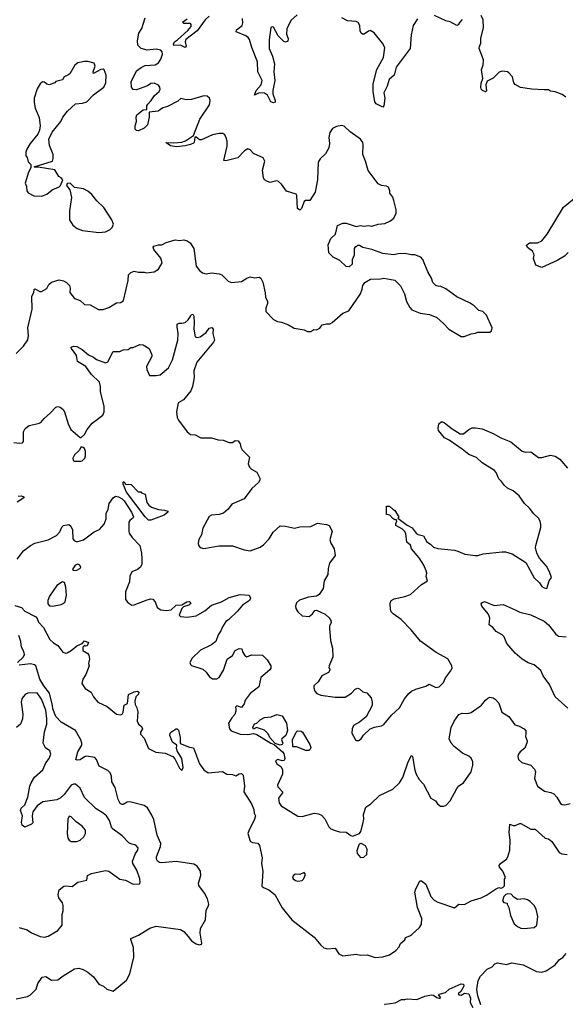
# Model space of a CAD drawing. Extents: x 2220333 to 2384341, y 721037 to 894043.
# Tile 151 of 256: x 2267858 to 2272798, y 818089 to 827006. Entities that reach past the tile are written whole.
import ezdxf

# ---------------------------------------------------------------- set-up
doc = ezdxf.new("R2010")
doc.units = 0

msp = doc.modelspace()

# ---------------------------------------------------------------- linework, layer by layer
at = {"layer": '0CON10XD'}
for points in [[(2270369.7, 827050.3), (2270311.7, 826998.3), (2270278.1, 826925), (2270272.5, 826875), (2270288, 826835), (2270285, 826813.3), (2270265, 826803.3), (2270248.3, 826808.3), (2270199.7, 826859.7), (2270155, 826937.5), (2270145, 826942.5), (2270133.3, 826935), (2270115.8, 826825), (2270115.7, 826744.3), (2270145.5, 826675), (2270165.4, 826605.4), (2270158.9, 826535), (2270168.7, 826455), (2270150, 826365), (2270149.3, 826335), (2270170.6, 826275), (2270169.7, 826260.3), (2270155, 826254.5), (2270132.6, 826262.6), (2270102.7, 826322.7), (2270075, 826341.5), (2270025.4, 826344.6), (2269985, 826322.5), (2270000, 826365), (2270045, 826417.5), (2270053.7, 826455), (2270014.1, 826535), (2270009.7, 826625), (2269959.2, 826755), (2269938.3, 826828.3), (2269925.6, 826845.6), (2269905, 826858.9), (2269818, 826895), (2269820.8, 826915), (2269871.1, 826955), (2269877.3, 826977.3), (2269875.6, 827015.6)], [(2271865, 827007.5), (2271842.5, 826985), (2271829.3, 826960.7), (2271815, 826953.3), (2271755.9, 826985.9), (2271716.1, 826996.1), (2271615, 827043.8)], [(2270658.3, 825938.3), (2270664.2, 825885), (2270658, 825845), (2270627.3, 825792.7), (2270578.8, 825745), (2270560, 825715), (2270555.7, 825555), (2270533.8, 825445), (2270485, 825370), (2270445, 825370), (2270435, 825360), (2270410, 825295), (2270395, 825282.5), (2270372.5, 825295), (2270367.5, 825415), (2270360, 825425), (2270274.2, 825454.2), (2270227.3, 825517.3), (2270200.7, 825540.7), (2270185, 825546.7), (2270127, 825533), (2270100.5, 825540.5), (2270075, 825557.5), (2270066, 825575), (2270056, 825645), (2270078.8, 825725), (2270062.5, 825755), (2269975, 825793.3), (2269945, 825827.5), (2269925, 825837.5), (2269895, 825820), (2269832.5, 825755), (2269725, 825727.5), (2269705, 825730), (2269737.7, 825862.3), (2269736.7, 825903.3), (2269731.7, 825931.7), (2269715, 825962.5), (2269696.1, 825976.1), (2269665, 825976), (2269605, 825962.5), (2269505, 825918), (2269485, 825918.8), (2269455, 825943.8), (2269445, 825943.3), (2269437.5, 825895), (2269431.3, 825888.7), (2269403.3, 825875), (2269357.5, 825865), (2269277.5, 825855), (2269224, 825865), (2269182.5, 825895), (2269255, 825891.1), (2269325, 825898.2), (2269359.4, 825910.6), (2269431.7, 825958.3), (2269490, 826105), (2269578, 826235), (2269583.3, 826275), (2269576.1, 826296.1), (2269555, 826312.5), (2269525, 826317.5), (2269415, 826282.5), (2269365, 826280), (2269318.3, 826291.7), (2269291.2, 826268.8), (2269195, 826220), (2269155, 826207.1), (2269112.1, 826177.9), (2269030.5, 826169.5), (2269029.6, 826125), (2269016.4, 826055), (2268985, 826023.3), (2268935, 826001.2), (2268915, 826002.5), (2268902.5, 826015), (2268903.3, 826045), (2268914.3, 826085.7), (2268911.6, 826125), (2268918.2, 826145), (2268975, 826188.5), (2269008.3, 826191.7), (2269009.1, 826225), (2269017.5, 826242.5), (2269049.1, 826275), (2269078.9, 826321.1), (2269121.4, 826355), (2269130.8, 826375), (2269128, 826395), (2269115, 826413.3), (2269075, 826432.9), (2269045, 826428.6), (2269015, 826407.9), (2268915, 826370.9), (2268885, 826374.3), (2268871.9, 826395), (2268867.5, 826445), (2268916.7, 826543.3), (2268957.1, 826572.9), (2268995, 826591.3), (2269085, 826598.1), (2269115, 826617.1), (2269135, 826648.8), (2269151.9, 826695), (2269148.6, 826715), (2269135, 826730), (2269095, 826738.6), (2269011.2, 826728.8), (2268957.5, 826745), (2268928.8, 826775), (2268924.1, 826814.1), (2268937.1, 826885), (2268962.6, 826927.4), (2268995, 827023.8)], [(2269575, 827037.4), (2269535.9, 827005), (2269464.1, 826905), (2269363.4, 826826.6), (2269356.9, 826805), (2269364.5, 826765.5), (2269355, 826754.4), (2269315, 826775.8), (2269255, 826771.1), (2269250.3, 826785), (2269258.7, 826805), (2269286.7, 826823.3), (2269381, 826909), (2269410.3, 826945), (2269411.5, 826961.5), (2269405, 826970.5), (2269345, 826971.5), (2269332, 826985), (2269375.7, 827014.3)], [(2271458.8, 827015), (2271420, 826955), (2271401.7, 826868.3), (2271394.3, 826745), (2271266, 826575), (2271248, 826505), (2271202, 826465), (2271184, 826405), (2271154.3, 826345), (2271164.2, 826295), (2271156, 826225), (2271145.8, 826214.2), (2271085.5, 826245.5), (2271072.9, 826262.9), (2271057.8, 826355), (2271057.1, 826425), (2271090.6, 826555), (2271152.1, 826665), (2271163.8, 826755), (2271143.5, 826795), (2271066.4, 826886.4), (2271032.3, 826907.7), (2271015, 826903.3), (2270977.5, 826875), (2270962.5, 826875), (2270948.8, 826885), (2270940, 826905), (2270938.8, 826955), (2270922.3, 826982.3), (2270905, 826991.2), (2270825, 826996.2), (2270775, 827024)], [(2272801.2, 826305), (2272768.3, 826328.3), (2272705, 826352.5), (2272665, 826358.8), (2272645, 826370), (2272605, 826371.2), (2272495, 826375.8), (2272393.1, 826393.1), (2272345, 826420), (2272333.3, 826435), (2272318.3, 826488.3), (2272286.4, 826526.4), (2272275, 826533.3), (2272225, 826540), (2272199.5, 826530.5), (2272145, 826475.8), (2272090.5, 826449.5), (2272078.8, 826415), (2272085, 826362.5), (2272075, 826353.8), (2272046.7, 826365), (2272035, 826377.5), (2272031.9, 826395), (2272035, 826430), (2272050, 826475), (2272040, 826555), (2272053.8, 826595), (2272056.4, 826643.6), (2272018.8, 826745), (2272020, 826765), (2272033.3, 826795), (2272032, 826835), (2272056.4, 826936.4), (2272053.8, 827005), (2272035, 827043.3)], [(2268055, 825406.7), (2268075, 825413.8), (2268102.5, 825425), (2268152.5, 825465), (2268216.4, 825493.6), (2268227.5, 825505), (2268248.8, 825555), (2268235, 825573.3), (2268213.3, 825585), (2268175, 825645.6), (2268025, 825670), (2267995, 825670), (2267990, 825675), (2268156, 825725), (2268161.7, 825748.3), (2268160, 825785), (2268127.1, 825867.1), (2268122.5, 825925), (2268151.9, 825988.1), (2268229.4, 826085), (2268248.9, 826125), (2268291.9, 826178.1), (2268365, 826243.8), (2268428.3, 826251.7), (2268466.1, 826263.9), (2268527.5, 826325), (2268621.2, 826395), (2268638.8, 826435), (2268642.5, 826505), (2268622.7, 826552.7), (2268615, 826558), (2268593.8, 826556.2), (2268525, 826517.5), (2268522.9, 826535), (2268542.9, 826585), (2268532.3, 826612.3), (2268475, 826626.7), (2268445, 826626.7), (2268385.9, 826614.1), (2268356.7, 826595), (2268313, 826517), (2268295, 826502.5), (2268260.7, 826489.3), (2268247, 826463), (2268185, 826447.5), (2268177, 826433), (2268125, 826417.5), (2268105, 826422.5), (2268081.7, 826441.7), (2268065, 826442.5), (2268043.3, 826425), (2268015, 826380), (2267988.8, 826295), (2267988.8, 826255), (2267998.8, 826205), (2268035, 826120), (2268043.8, 826045), (2268036.2, 826005), (2268021.2, 825968.8), (2267954.2, 825885.8), (2267923.3, 825835), (2267913.9, 825806.1), (2267913, 825773), (2267927, 825757), (2267935, 825720), (2267960, 825695), (2267960, 825665), (2267936.7, 825625), (2267906.7, 825525), (2267920, 825495), (2267923.8, 825455), (2267935, 825438.8), (2267985, 825412.5), (2268055, 825406.7)], [(2267825, 823983.3), (2267891.4, 824048.6), (2267932.2, 824107.8), (2267936.9, 824145), (2267931.4, 824215), (2267970, 824385), (2267968, 824502), (2267986.7, 824535), (2267988.3, 824561.7), (2267995, 824570), (2268040, 824545), (2268056.4, 824543.6), (2268105, 824572.5), (2268121.7, 824608.3), (2268145, 824630), (2268215, 824650), (2268255, 824642.5), (2268282.5, 824625), (2268308.3, 824598.3), (2268316.2, 824575), (2268313.3, 824535), (2268355, 824482.5), (2268405, 824462.5), (2268445, 824427.5), (2268495, 824422.5), (2268573, 824383), (2268615, 824382.5), (2268665, 824400), (2268735, 824443.3), (2268775, 824446.2), (2268797.3, 824462.7), (2268840, 824645), (2268844.3, 824695), (2268865, 824716.2), (2268895, 824728.8), (2268935, 824718.8), (2268985, 824720), (2269006.1, 824713.9), (2269075, 824723.8), (2269115, 824746.2), (2269149.2, 824805), (2269135, 824846.2), (2269072.5, 824925), (2269066, 824945), (2269073.3, 824955), (2269115, 824968), (2269145, 824968.8), (2269185, 824988.8), (2269265, 825013.3), (2269305, 825006.2), (2269345, 825012.5), (2269375, 825004.3), (2269401.4, 824985), (2269435.7, 824935), (2269455.8, 824775), (2269485, 824736), (2269512.8, 824712.8), (2269545, 824705.6), (2269595, 824714.4), (2269665, 824705.7), (2269687.5, 824695), (2269745, 824638.6), (2269775, 824626.9), (2269865.6, 824634.4), (2269913.6, 824666.4), (2269945, 824678.6), (2269985, 824670), (2270025, 824674), (2270040, 824665), (2270059.7, 824629.7), (2270082.1, 824532.1), (2270083.1, 824493.1), (2270101.2, 824455), (2270101.2, 824435), (2270086.4, 824393.6), (2270087.5, 824365), (2270155, 824290), (2270193, 824273), (2270227, 824267), (2270291.7, 824241.7), (2270343, 824213), (2270435, 824197.5), (2270465, 824182.5), (2270495, 824182.5), (2270520.7, 824199.3), (2270545, 824197.5), (2270575, 824212.5), (2270596.4, 824243.6), (2270635, 824253.3), (2270665, 824253.3), (2270686.1, 824263.9), (2270785, 824347.5), (2270839.3, 824370.7), (2270942.5, 824525), (2270960, 824565), (2270965, 824600), (2270983.6, 824626.4), (2271033.6, 824656.4), (2271125, 824660), (2271155, 824666.7), (2271255, 824646.7), (2271305, 824597.5), (2271343.3, 824525), (2271360, 824455), (2271389.3, 824399.3), (2271408.8, 824378.8), (2271485, 824347.5), (2271567, 824337), (2271635, 824310), (2271696.4, 824256.4), (2271743.6, 824203.6), (2271855, 824137.5), (2271881.7, 824138.3), (2271945, 824162.5), (2271985, 824167.5), (2272005, 824176.7), (2272115, 824176.7), (2272130.7, 824189.3), (2272136.7, 824215), (2272085, 824330), (2272050, 824365), (2272015, 824373.3), (2271972.5, 824415), (2271935, 824440), (2271816.4, 824496.4), (2271715, 824570), (2271665, 824592.5), (2271655, 824590), (2271625, 824600), (2271600, 824625), (2271587.5, 824665), (2271554.1, 824724.1), (2271506.7, 824835), (2271490, 824855), (2271436.1, 824876.1), (2271406.4, 824876.4), (2271345, 824890), (2271283.9, 824886.1), (2271245, 824876.2), (2271145, 824888), (2271045, 824923.8), (2270963.6, 824943.6), (2270935, 824960), (2270915, 824960), (2270905, 824950), (2270895, 824950), (2270887.5, 824935), (2270886.2, 824875), (2270868.3, 824831.7), (2270867, 824793), (2270841.7, 824768.3), (2270815, 824772.5), (2270757.5, 824825), (2270697.1, 824857.1), (2270655.6, 824895.6), (2270651.2, 824968.8), (2270675.9, 825024.1), (2270718.8, 825065), (2270736.7, 825143.3), (2270785, 825162.5), (2270815, 825162.5), (2270905, 825132.5), (2270945, 825142.5), (2270975, 825137.5), (2271015, 825143.3), (2271045, 825137.5), (2271105, 825153.3), (2271165, 825160), (2271208.3, 825181.7), (2271245, 825210), (2271266.4, 825253.6), (2271266.4, 825283.6), (2271245, 825370), (2271235, 825400), (2271210, 825435), (2271210, 825455), (2271198.3, 825488.3), (2271179.3, 825499.3), (2271134.2, 825504.2), (2271105, 825521.2), (2271011.7, 825641.7), (2270990, 825725), (2270963.8, 825785), (2270968, 825875), (2270964, 825895), (2270944.2, 825925), (2270849.7, 825989.7), (2270795, 826043.3), (2270775, 826047.5), (2270725, 826040), (2270690.5, 826019.5), (2270666.2, 825985), (2270658.3, 825938.3)], [(2268575, 825079.2), (2268635, 825084), (2268676.7, 825105), (2268696.2, 825125), (2268706.2, 825155), (2268691.2, 825195), (2268618.8, 825305), (2268556.2, 825365), (2268512.7, 825422.7), (2268475, 825452), (2268435, 825474), (2268355, 825488), (2268315, 825526), (2268287, 825523), (2268282.5, 825505), (2268312.5, 825465), (2268326.2, 825395), (2268310, 825275), (2268310, 825195), (2268340, 825145), (2268377.5, 825115), (2268427.3, 825097.3), (2268575, 825079.2)], [(2272825, 824897.5), (2272791.2, 824865), (2272725, 824824), (2272585, 824762.5), (2272532, 824782), (2272508.8, 824845), (2272516.7, 824875), (2272513.3, 824885), (2272499.3, 824909.3), (2272455, 824942.5), (2272447.5, 824965), (2272475, 824986.7), (2272545, 824986.7), (2272585, 825003.3), (2272635, 825062.5), (2272780.9, 825309.1), (2272912, 825415)], [(2267805, 823176), (2267859.5, 823170.5), (2267885, 823173.8), (2267893.3, 823185), (2267893.8, 823275), (2267908.8, 823305), (2267945, 823330.8), (2268025, 823348), (2268050.5, 823359.5), (2268078.8, 823395), (2268138, 823445), (2268185, 823498), (2268205, 823502), (2268225, 823498), (2268252.5, 823475), (2268264.3, 823455), (2268295.8, 823345), (2268320, 823295), (2268405, 823222.5), (2268415, 823222.5), (2268445, 823250), (2268468.8, 823295), (2268515, 823351.2), (2268610, 823425), (2268623.6, 823456.4), (2268622, 823505), (2268589.1, 823635), (2268588.9, 823685), (2268580.6, 823725), (2268506.8, 823796.8), (2268458.1, 823865), (2268381.4, 823911.4), (2268372, 823965), (2268344.2, 824004.2), (2268327.5, 824025), (2268325, 824040), (2268345, 824050), (2268375, 824048.1), (2268425, 824018.6), (2268480.6, 823970.6), (2268525, 823950), (2268555, 823928.1), (2268635, 823898), (2268655, 823907.5), (2268705, 824000), (2268765, 824002.5), (2268795, 824016.7), (2268841.7, 824018.3), (2268865, 824037.5), (2268885, 824037.5), (2268945, 824063.3), (2268975, 824062.5), (2269029.5, 824029.5), (2269055, 823970), (2269053.8, 823955), (2269006, 823865), (2269009.5, 823839.5), (2269032.5, 823785), (2269094.3, 823784.3), (2269128.9, 823791.1), (2269206.4, 823853.6), (2269242.2, 823925), (2269288.9, 824105), (2269293.1, 824165), (2269282.5, 824225), (2269285, 824250), (2269300.7, 824259.3), (2269325, 824256.7), (2269357.5, 824265), (2269385, 824286.7), (2269406.2, 824325), (2269415, 824336.7), (2269425, 824338.8), (2269435, 824320), (2269438.9, 824265), (2269433.6, 824205), (2269447.5, 824135), (2269465, 824126.7), (2269492.5, 824135), (2269545, 824173.8), (2269575, 824212), (2269598.3, 824218.3), (2269611.2, 824205), (2269607.5, 824165), (2269621.2, 824105), (2269614.2, 824085), (2269461.4, 823905), (2269436, 823825), (2269437.5, 823765), (2269424, 823685), (2269406.2, 823645), (2269341.2, 823565), (2269294, 823535), (2269277.5, 823455), (2269284, 823405), (2269295, 823380), (2269373.9, 823273.9), (2269405, 823250), (2269447, 823247), (2269498.3, 823218.3), (2269595, 823220), (2269655, 823202.5), (2269699.3, 823199.3), (2269755, 823176.7), (2269785, 823177.5), (2269810, 823195), (2269835, 823192.5), (2269853.9, 823163.9), (2269858.8, 823135), (2269871.7, 823111.7), (2269937.5, 823045), (2269927.5, 822985), (2269940, 822955), (2269957.5, 822935), (2270005, 822907.5), (2270033.3, 822855), (2270033.3, 822835), (2270021.2, 822815), (2269960.4, 822759.6), (2269891.7, 822668.3), (2269780.2, 822619.8), (2269746, 822575), (2269702.4, 822537.6), (2269665, 822525.6), (2269595, 822520), (2269574.3, 822505.7), (2269515, 822400), (2269505, 822340), (2269480.7, 822299.3), (2269473.3, 822265), (2269476.7, 822245), (2269492.5, 822225), (2269525, 822216), (2269665, 822241.2), (2269785, 822241.2), (2269890, 822205), (2269943.6, 822196.4), (2270035, 822228.8), (2270065, 822250), (2270118, 822305), (2270153.8, 822365), (2270215, 822423.3), (2270265, 822420), (2270345, 822401.2), (2270395, 822413.3), (2270495, 822416.7), (2270555, 822446), (2270635.8, 822435.8), (2270660, 822425), (2270686.7, 822375), (2270666.7, 822295), (2270676.1, 822266.1), (2270705.7, 822215.7), (2270713.8, 822155), (2270664.2, 822085.8), (2270651.2, 822035), (2270649.3, 821980.7), (2270616.1, 821923.9), (2270605.9, 821854.1), (2270570.7, 821799.3), (2270545, 821786.7), (2270474.3, 821775.7), (2270391.5, 821748.5), (2270363.3, 821725), (2270353.8, 821695), (2270357.5, 821675), (2270375, 821642.5), (2270415, 821608.8), (2270478.7, 821601.3), (2270508, 821625), (2270530, 821655), (2270545, 821658), (2270623, 821623), (2270660.3, 821590.3), (2270674.3, 821565), (2270678, 821545), (2270664.5, 821515.5), (2270663.6, 821495), (2270670.8, 821385), (2270690.8, 821315), (2270694, 821235), (2270658.8, 821155), (2270657.5, 821137.5), (2270667.5, 821125), (2270667.5, 821115), (2270655, 821093.3), (2270592.5, 821065), (2270559.3, 821010.7), (2270522.5, 820975), (2270520, 820955), (2270530, 820925), (2270547.5, 820905), (2270585, 820890), (2270715, 820870.8), (2270805, 820871.2), (2270862.3, 820907.7), (2270896.1, 820943.9), (2270915, 820953.3), (2270935, 820946.2), (2270965, 820920), (2271000.7, 820910.7), (2271038.8, 820865), (2271048.8, 820825), (2271048.8, 820795), (2270996.4, 820693.6), (2270934.1, 820645.9), (2270880, 820615), (2270868.8, 820585), (2270866.7, 820545), (2270897.5, 820485), (2270907, 820477), (2270925, 820478.8), (2270950, 820495), (2270972.3, 820527.7), (2271030, 820585), (2271070.7, 820599.3)], [(2271070.7, 820599.3), (2271135, 820611.2), (2271155, 820622.5), (2271223, 820707), (2271296.8, 820773.2), (2271340.8, 820855), (2271381.2, 820905), (2271405, 820924), (2271445, 820944), (2271535, 820972), (2271565, 820988.8), (2271625, 820958), (2271655, 820963.8), (2271694.3, 821005), (2271714.1, 821045.9), (2271759.4, 821105), (2271774.3, 821135), (2271770.8, 821155), (2271735, 821218), (2271630, 821275), (2271487.2, 821377.2), (2271402.1, 821482.1), (2271312.9, 821572.9), (2271238, 821625), (2271222, 821645), (2271215.8, 821665), (2271211.2, 821721.2), (2271220, 821745), (2271249.7, 821760.3), (2271345, 821781.9), (2271395, 821800.8), (2271495, 821890), (2271550, 821925), (2271537.5, 821965), (2271543.3, 821995), (2271539.2, 822015), (2271517.4, 822067.4), (2271475, 822134), (2271406.2, 822215), (2271396.1, 822246.1), (2271364, 822275), (2271353, 822353), (2271343, 822373), (2271325, 822392.5), (2271263.3, 822425), (2271262.5, 822445), (2271272.5, 822465), (2271268.3, 822478.3), (2271255, 822477.5), (2271235, 822487.5), (2271208.3, 822518.3), (2271180, 822525), (2271180, 822600), (2271205, 822600), (2271235, 822572.5), (2271255, 822562.5), (2271290, 822505), (2271281.7, 822491.7), (2271365, 822427.5), (2271410, 822405), (2271447.5, 822355), (2271465, 822343.8), (2271515, 822333.3), (2271545, 822277.5), (2271577.3, 822257.3), (2271605, 822230), (2271645, 822216), (2271795, 822203.3), (2271823.7, 822193.7), (2271887.5, 822165), (2271985.5, 822154.5), (2272005.5, 822154.5), (2272055, 822170), (2272225, 822187.1), (2272255, 822186.7), (2272317.8, 822167.8), (2272440.9, 822090.9), (2272515, 821951.2), (2272565.5, 821905.5), (2272585, 821873.8), (2272605, 821860), (2272630, 821855), (2272652.5, 821925), (2272672.5, 821955), (2272654.2, 822005), (2272626.2, 822056.2), (2272565, 822129.2), (2272540, 822175), (2272529.4, 822225), (2272531.4, 822245), (2272575, 822407.5), (2272577.5, 822435), (2272570.5, 822465), (2272555, 822490.8), (2272511.5, 822531.5), (2272475, 822582), (2272429.4, 822625), (2272380, 822695), (2272325, 822740), (2272275, 822764.2), (2272247.9, 822787.9), (2272220.8, 822825), (2272195, 822848), (2272172.5, 822905), (2272158.1, 822925), (2272045, 822993.1), (2271995, 823042.5), (2271925, 823069.2), (2271865, 823118), (2271747.6, 823197.6), (2271705, 823218.8), (2271650, 823285), (2271646.7, 823305), (2271653.8, 823345), (2271675, 823363.3), (2271685, 823363.8), (2271705, 823356.2), (2271775, 823300), (2271845.9, 823255.9), (2271875, 823256), (2271924.1, 823295.9), (2271955, 823308.8), (2271985, 823310.8), (2272045, 823300), (2272145, 823259.4), (2272215, 823220), (2272305, 823184), (2272408.7, 823098.7), (2272435, 823090), (2272485, 823092.5), (2272555, 823040.6), (2272585, 823040.6), (2272665, 823061.9), (2272705, 823053.6), (2272748.1, 823025), (2272816.3, 822946.3)], [(2268413, 823007), (2268425, 823012.5), (2268446.7, 823035), (2268453.3, 823055), (2268453.3, 823095), (2268445, 823122.5), (2268433.3, 823133.3), (2268415, 823137.5), (2268395.9, 823104.1), (2268353.3, 823065), (2268338.8, 823035), (2268343.3, 823015), (2268355, 823007.5), (2268413, 823007)], [(2269045, 822474.5), (2269023.8, 822475), (2268995, 822504.2), (2268825, 822726.7), (2268795, 822800), (2268795, 822820), (2268805, 822820), (2268815, 822800), (2268868.3, 822798.3), (2268931.7, 822731.7), (2268955, 822730), (2268961.7, 822721.7), (2268995, 822710), (2269008.6, 822635), (2269028.3, 822608.3), (2269052.7, 822592.7), (2269115, 822569.2), (2269170, 822565), (2269200, 822555), (2269200, 822545), (2269165, 822518), (2269045, 822474.5)], [(2267845, 822691.4), (2267875, 822694.2), (2267895.7, 822685.7), (2267896, 822675), (2267835, 822635.8)], [(2267835, 822120.8), (2267893.3, 822195), (2267955, 822244.5), (2267995, 822265.6), (2268117.5, 822295), (2268192, 822335), (2268223, 822367), (2268238.8, 822411.2), (2268255, 822425.8), (2268303.9, 822433.9), (2268320.3, 822420.3), (2268337.1, 822385), (2268340, 822305), (2268350.7, 822290.7), (2268375, 822277.5), (2268435, 822295.6), (2268532.7, 822367.3), (2268580.5, 822389.5), (2268621.8, 822438.2), (2268642.2, 822485), (2268641.4, 822535), (2268657.8, 822575), (2268668, 822625), (2268705, 822677.5), (2268725, 822690), (2268754.1, 822685.9), (2268785, 822668.5), (2268805, 822647.5), (2268871.8, 822545), (2268888.1, 822505), (2268885.6, 822494.4), (2268855, 822470), (2268847.1, 822455), (2268846, 822375), (2268850.8, 822355), (2268875.5, 822315.5), (2268944.6, 822244.6), (2268961.5, 822175), (2268965.5, 822125), (2268964.3, 822075.7), (2268951.7, 822048.3), (2268925, 822027.5), (2268875, 822006), (2268855, 821966.7), (2268851.4, 821915), (2268817.1, 821825), (2268815.9, 821755.9), (2268837.3, 821727.3), (2268875, 821703.8), (2268895, 821706.2), (2269013.6, 821753.6)], [(2268345, 822018.8), (2268375, 822021.9), (2268403.8, 822035), (2268410.8, 822045), (2268404, 822065), (2268385, 822075.8), (2268360, 822065), (2268337, 822027), (2268345, 822018.8)], [(2268155, 821694.3), (2268235, 821710), (2268258.7, 821721.3), (2268270.8, 821735), (2268280.9, 821795), (2268277.4, 821867.4), (2268265, 821910), (2268245, 821914.2), (2268195, 821880.8), (2268129.4, 821785), (2268112.9, 821745), (2268112, 821715), (2268128.8, 821698.8), (2268155, 821694.3)], [(2269013.6, 821753.6), (2269045, 821761.2), (2269065, 821757.5), (2269083.9, 821733.9), (2269102.3, 821682.3), (2269135, 821661.2), (2269185, 821656.2), (2269228.6, 821661.4), (2269275, 821703.8), (2269325, 821707.5), (2269370, 821735), (2269395, 821737.5), (2269406.4, 821726.4), (2269402.5, 821715), (2269390, 821705), (2269340.7, 821689.3), (2269327.5, 821675), (2269302.5, 821615), (2269315, 821600), (2269375, 821596.7), (2269455, 821606), (2269535, 821654), (2269596.1, 821703.9), (2269686.7, 821735), (2269755, 821772.5), (2269855, 821800), (2269935, 821793.3), (2269947.5, 821767.5), (2269938, 821745), (2269876.7, 821703.3), (2269830.7, 821649.3), (2269749.3, 821570.7), (2269724, 821555), (2269693.2, 821506.8), (2269679.7, 821470.3), (2269654.3, 821435.7), (2269633.3, 821375), (2269595, 821343.8), (2269495, 821298), (2269420, 821225), (2269398, 821185), (2269405, 821166.7), (2269415, 821159.2), (2269515.5, 821125.5), (2269546.4, 821096.4), (2269576.2, 821055), (2269605, 821036), (2269642.7, 821037.3), (2269665, 821050), (2269704.3, 821115.7), (2269736.7, 821215), (2269785, 821247.5), (2269810, 821295), (2269845, 821312.5), (2269868.3, 821308.3), (2269875, 821280), (2269897, 821247), (2269915, 821237.5), (2269956.4, 821253.6), (2270055, 821250), (2270099.3, 821209.3), (2270133.3, 821155), (2270133.3, 821135), (2270123, 821117), (2270041.7, 821048.3), (2270023.8, 820965), (2269944, 820905), (2269898.8, 820845), (2269889.5, 820810.5), (2269865, 820777.5), (2269825, 820792.5), (2269810.7, 820779.3), (2269815, 820760), (2269816.2, 820745), (2269806, 820715), (2269778.8, 820685), (2269748.8, 820635), (2269756.2, 820585), (2269773.3, 820565), (2269855, 820536.7), (2269923.9, 820533.9), (2269975, 820542.5), (2270005, 820533.5), (2270133.1, 820455), (2270162.6, 820442.6), (2270237.1, 820377.1), (2270249.5, 820359.5), (2270260, 820315), (2270251.7, 820298.3), (2270235, 820293.8), (2270195, 820305.5), (2270174.6, 820295), (2270185, 820267.5), (2270223, 820243), (2270237.5, 820215), (2270237.5, 820175), (2270192.5, 820075), (2270195, 820060), (2270237.5, 820015), (2270236.7, 820005), (2270200, 819955), (2270208.8, 819915), (2270225, 819886.7), (2270375, 819792.9), (2270415, 819791.4), (2270525, 819820.8), (2270562.5, 819815), (2270591.2, 819801.2), (2270620.5, 819770.5), (2270634.2, 819744.2), (2270657, 819697), (2270675, 819680), (2270713, 819663), (2270755, 819652.5), (2270815, 819647.5), (2270855, 819617.5), (2270872, 819612), (2270935, 819636.2), (2270948, 819655), (2270966.2, 819725), (2270973.8, 819765), (2270971.7, 819808.3), (2270992.5, 819875), (2271035.8, 819904.2), (2271115, 819980), (2271235, 820038.8), (2271295.9, 820094.1), (2271327.3, 820142.7), (2271375, 820286.7), (2271405, 820342.5), (2271415.8, 820335), (2271435, 820210), (2271446.2, 820175), (2271474.2, 820124.2), (2271515, 820082.5), (2271581.2, 819955), (2271621.7, 819931.7), (2271640, 819905), (2271667, 819883), (2271695, 819883.3), (2271715, 819891.2), (2271755, 819933.3), (2271815.7, 820045), (2271835, 820067.1), (2271875.7, 820095), (2271945.5, 820194.5), (2271960.5, 820255), (2271959.5, 820285), (2271945, 820317.5), (2271925.4, 820335.4), (2271868, 820365), (2271792, 820425), (2271764.2, 820455), (2271746.5, 820495), (2271765, 820597.5), (2271791.2, 820655), (2271835, 820713.3), (2271865, 820726.7), (2271915, 820722), (2271945, 820732), (2272040.3, 820799.7), (2272073.8, 820845), (2272095, 820863.3), (2272115, 820871.2), (2272145, 820866.2), (2272163.9, 820853.9), (2272195, 820817.5), (2272223.3, 820735), (2272287.2, 820697.2), (2272341.2, 820621.2), (2272375, 820611.2), (2272423.9, 820583.9), (2272440, 820565), (2272441.7, 820538.3), (2272436.7, 820515), (2272453.3, 820475), (2272451.2, 820465), (2272432.3, 820407.7), (2272388.8, 820375), (2272374.4, 820355.6), (2272369.2, 820335), (2272374, 820305), (2272405, 820280), (2272485, 820255.8), (2272518.7, 820218.7), (2272528.6, 820195), (2272518.2, 820135), (2272546.2, 820065), (2272608.3, 820018.3), (2272666.8, 820006.8), (2272694.4, 819994.4), (2272722.5, 819965), (2272755, 819908.8), (2272769.5, 819899.5), (2272795, 819896.2), (2272842.7, 819907.3)], [(2267815, 821700), (2267875, 821684.2), (2267905, 821649.2), (2268005, 821597.1), (2268015.8, 821584.2)], [(2272821.7, 820771.7), (2272705, 820873.3), (2272655.7, 820985), (2272596, 821065), (2272575, 821113.3), (2272515, 821163.3), (2272462.3, 821182.3), (2272406.7, 821215), (2272345, 821268), (2272267.7, 821357.7), (2272245, 821417.5), (2272226.1, 821436.1), (2272172.5, 821465), (2272143, 821503), (2272110, 821525), (2272113.3, 821585), (2272108, 821605), (2272100, 821625), (2272041.4, 821695), (2272036.7, 821715), (2272042.5, 821725), (2272065, 821737.5), (2272155, 821700.8), (2272235, 821709.2), (2272343.1, 821663.1), (2272385, 821641.4), (2272485, 821617.5), (2272605, 821559.2), (2272645, 821526), (2272710.9, 821440.9), (2272735, 821422.5), (2272805, 821417.1)], [(2268015.8, 821584.2), (2268029.5, 821549.5), (2268075, 821502), (2268132.1, 821392.1), (2268163.3, 821363.3), (2268205, 821338), (2268248.8, 821278.8), (2268275, 821268.8), (2268287.7, 821272.3), (2268325, 821292.5), (2268375, 821336.7), (2268423, 821357), (2268445, 821380), (2268480, 821365), (2268470, 821335), (2268455, 821332.5), (2268445, 821340), (2268430, 821325), (2268430, 821295), (2268475, 821267.5), (2268485, 821250), (2268488.8, 821215), (2268482.5, 821175), (2268487.5, 821155), (2268458.1, 821075), (2268430, 821035), (2268422, 820995), (2268450.2, 820950.2), (2268506.8, 820916.8), (2268525.7, 820875), (2268565, 820827.1), (2268651.2, 820785), (2268735, 820715.7), (2268775, 820711.9), (2268785, 820715.8), (2268796.3, 820733.7), (2268802.7, 820797.3), (2268834.2, 820815), (2268843.3, 820895), (2268895, 820918.8), (2268925, 820926), (2268937.5, 820915), (2268933, 820897), (2268910, 820875), (2268902, 820835), (2268904.3, 820804.3), (2268920, 820775), (2268927, 820737), (2268922.5, 820655), (2268935, 820627.5), (2268960, 820605), (2268970, 820585), (2268953.3, 820555), (2268952.5, 820535), (2268985, 820500), (2269025.6, 820405.6), (2269091.7, 820371.7), (2269175, 820362.9), (2269244.2, 820334.2), (2269262.7, 820312.7), (2269305, 820227.5), (2269325, 820207.5), (2269337.5, 820235), (2269325.8, 820315), (2269283.3, 820385), (2269277.5, 820405), (2269280, 820435), (2269242.7, 820462.7), (2269216.2, 820525), (2269220, 820545), (2269235, 820561.2), (2269275, 820583.8), (2269285, 820583.3), (2269295, 820572.5), (2269311.9, 820505), (2269310, 820450), (2269395, 820418.8), (2269432, 820412), (2269486.2, 820266.2), (2269525, 820213.3), (2269565, 820186.2), (2269695, 820198), (2269735, 820172.5), (2269785, 820169.2), (2269815, 820160), (2269845, 820176.7), (2269865, 820180), (2269880, 820165), (2269893.8, 820065), (2269888.6, 820015), (2269956.2, 819905), (2269978.6, 819855), (2269980.9, 819820.9), (2269992.5, 819795), (2269982, 819758), (2269935, 819670), (2269923.8, 819635), (2269945, 819567.5), (2269965, 819556.2), (2270015, 819548.8), (2270028.1, 819528.1), (2270054.4, 819415), (2270047.8, 819365), (2270059.6, 819295), (2270049.5, 819159.5), (2270065, 819146), (2270115, 819125.6), (2270167.8, 819085), (2270235, 818962), (2270320.8, 818855), (2270525, 818696.7), (2270584.1, 818624.1), (2270610.5, 818600.5), (2270645, 818591.2), (2270715, 818597.5), (2270747.5, 818545), (2270785, 818528.8), (2270903.6, 818543.6), (2270945, 818533.3), (2271005, 818537.5), (2271075, 818514), (2271145, 818518), (2271205, 818536.2), (2271263, 818577), (2271295, 818610), (2271305, 818640), (2271346.2, 818673.8), (2271352.5, 818695), (2271390.7, 818709.3), (2271407.7, 818722.3), (2271477.5, 818785), (2271496.7, 818815), (2271500, 818865), (2271459.4, 818965), (2271436.2, 819105), (2271444.1, 819135.9), (2271472.5, 819185), (2271473.6, 819196.4), (2271481.7, 819208.3), (2271495, 819207.5), (2271535, 819176.7), (2271580, 819065), (2271611.7, 819031.7), (2271645, 819013.3), (2271795, 818962.5), (2271835, 818997.5), (2271885, 818993.3), (2271945, 819026.2), (2272035, 819052.5), (2272083.6, 819076.4), (2272165, 819132.5), (2272195, 819147.5), (2272215, 819142.5), (2272231.7, 819148.3), (2272247, 819163), (2272248.3, 819221.7), (2272257, 819237), (2272231.2, 819295), (2272201.2, 819331.2), (2272198.8, 819345), (2272212.5, 819365), (2272266, 819405), (2272278, 819425), (2272295.7, 819484.3), (2272298.8, 819575), (2272290, 819645), (2272295, 819720), (2272325, 819707.5), (2272345, 819707.5), (2272385, 819727.5), (2272395, 819726.7), (2272485, 819676.7), (2272525, 819676.2), (2272615, 819592.5), (2272645, 819587.5), (2272676.7, 819565), (2272742.5, 819465), (2272765, 819452.5), (2272815, 819447.5)], [(2267837.5, 821185), (2267892.7, 821237.3), (2267902.3, 821257.7), (2267895.7, 821285), (2267873.3, 821325), (2267870, 821375), (2267849.2, 821429.2)], [(2267825, 818138.8), (2267929.8, 818160.2), (2267955, 818174.4), (2268006.9, 818225), (2268022.3, 818277.7), (2268062.5, 818335), (2268095, 818340.8), (2268145, 818308.8), (2268205, 818310.8), (2268252, 818348), (2268355, 818410), (2268395, 818416.2), (2268432.5, 818405), (2268475, 818380), (2268525, 818338), (2268575, 818272), (2268617.5, 818255), (2268646.4, 818226.4), (2268705, 818208.8), (2268825, 818309.2), (2268854.5, 818365), (2268892.2, 818515), (2268889.2, 818605), (2268864, 818675), (2268865, 818686.7), (2268935, 818716), (2269035, 818778.8), (2269095, 818796), (2269315.5, 818765.5), (2269345, 818749.2), (2269382.8, 818702.8), (2269415, 818664.4), (2269455, 818635.6), (2269485, 818627.1), (2269505, 818634), (2269507.6, 818642.4), (2269492.7, 818735), (2269495.3, 818774.7), (2269541.3, 818855), (2269547.2, 818942.8), (2269565.8, 818975), (2269570, 818995), (2269558.4, 819045), (2269531.1, 819095), (2269480, 819165), (2269478.2, 819185), (2269498.2, 819255), (2269495, 819293.8), (2269465, 819341.5), (2269435, 819359.6), (2269275, 819384), (2269145, 819370.5), (2269123.1, 819373.1), (2269105.8, 819385), (2269095.7, 819405), (2269097.1, 819425), (2269132.4, 819517.6), (2269137.1, 819545), (2269102.6, 819622.6), (2269072.3, 819762.3), (2269053.1, 819803.1), (2269015, 819869.1), (2268985, 819890), (2268855, 819924.5), (2268830.6, 819919.4), (2268795, 819898), (2268785, 819898), (2268769.3, 819909.3), (2268748.5, 819945), (2268723.4, 820053.4), (2268692.9, 820105), (2268688.1, 820155), (2268678, 820185), (2268657, 820207), (2268579.2, 820245), (2268554.4, 820305), (2268538.6, 820325), (2268463.4, 820336.6), (2268445, 820331.8), (2268405, 820303.8), (2268379.1, 820299.1), (2268366, 820305), (2268383.2, 820375), (2268421.1, 820435), (2268422.2, 820455), (2268413, 820485), (2268365, 820567.7), (2268235, 820645.9), (2268185, 820694.7), (2268158.9, 820765), (2268153.9, 820795), (2268128.1, 820908.1), (2268077.6, 820975), (2268041.7, 821035), (2268003.8, 821153.8), (2267992.8, 821162.8), (2267955, 821173.3), (2267855, 821161.2)], [(2267855, 818784.4), (2267925, 818762.9), (2267965, 818738), (2268045, 818702), (2268083.9, 818696.1), (2268115, 818706.2), (2268205, 818756.7), (2268243.8, 818805), (2268243.6, 818903.6), (2268252.5, 818935), (2268252.5, 818985), (2268245, 819007.5), (2268212, 819055), (2268206, 819085), (2268214.2, 819125.8), (2268259.3, 819160.7), (2268275, 819163.8), (2268332.5, 819155), (2268385, 819196.2), (2268466.1, 819213.9), (2268473.3, 819255), (2268507.5, 819275), (2268635, 819301.2), (2268665.7, 819295.7), (2268765, 819223.8), (2268815, 819213.8), (2268885, 819178.8), (2268945, 819180), (2268950, 819195), (2268945.8, 819225), (2268918, 819305), (2268884, 819365), (2268880, 819385), (2268905.7, 819455), (2268928, 819485), (2268931.2, 819505), (2268910.7, 819530.7), (2268865, 819541.2), (2268847.5, 819552.5), (2268785, 819614.3), (2268703.8, 819675), (2268690, 819695), (2268671.5, 819755), (2268643.1, 819795), (2268615, 819821.1), (2268550.7, 819860.7), (2268445, 819963.3), (2268405, 820046), (2268365, 820082.5), (2268345, 820084.3), (2268324.6, 820075.4), (2268260.2, 819989.8), (2268223.7, 819956.3), (2268195, 819942.5), (2268068.2, 819921.8), (2268015, 819886.9), (2267978.3, 819831.7), (2267971.4, 819795), (2267976.1, 819733.9), (2267965, 819720), (2267905, 819693.3), (2267881.7, 819711.7), (2267873.3, 819735), (2267884, 819795), (2267864.2, 819845), (2267872, 819865), (2267905, 819896.2), (2267933.4, 819966.6), (2267951.5, 820065), (2267963.1, 820095), (2267993.8, 820146.2), (2268067.4, 820212.6), (2268094, 820276), (2268123.6, 820316.4), (2268139.2, 820355), (2268130, 820385), (2268091.7, 820411.7), (2268070, 820455), (2268083.4, 820556.6), (2268104.5, 820625), (2268105.3, 820675), (2268095, 820753.8), (2268055, 820854.2), (2268015, 820910), (2267933, 820907), (2267912.1, 820897.9), (2267888.8, 820875), (2267876.2, 820855), (2267871.2, 820825), (2267885.8, 820715.8), (2267884, 820675), (2267865, 820627.5), (2267830, 820595)], [(2270215, 820435.6), (2270170, 820450), (2270122.9, 820505), (2270108.3, 820538.3), (2270073.3, 820573.3), (2270003.6, 820596.4), (2269975, 820582.5), (2269968.8, 820595), (2269985, 820630), (2270005, 820636.2), (2270034.2, 820665), (2270075, 820686.5), (2270135, 820693.1), (2270185, 820712.5), (2270235, 820702.2), (2270274.5, 820635), (2270281.9, 820568.1), (2270267.5, 820522.5), (2270230, 820495), (2270227.5, 820485), (2270239.5, 820455), (2270235, 820442.5), (2270215, 820435.6)], [(2270475, 820387.5), (2270448.3, 820388.3), (2270365, 820420), (2270335, 820420), (2270330, 820425), (2270328.8, 820485), (2270361.2, 820555), (2270373.3, 820565), (2270405, 820564), (2270418.8, 820555), (2270485, 820442.5), (2270493.3, 820415), (2270485, 820393.3), (2270475, 820387.5)], [(2268375, 819564.2), (2268405, 819575.7), (2268439.4, 819605), (2268453.5, 819636.5), (2268454.4, 819665), (2268425, 819701.4), (2268370.5, 819740.5), (2268325, 819786.2), (2268305, 819792.5), (2268294.3, 819765), (2268287.5, 819635), (2268294, 819594), (2268306.7, 819575), (2268324.2, 819564.2), (2268375, 819564.2)], [(2270945, 819417.5), (2270975, 819422.5), (2271000, 819445), (2271003.3, 819495), (2270987.5, 819525), (2270955, 819543.3), (2270940, 819545), (2270930, 819535), (2270910.7, 819479.3), (2270913.8, 819455), (2270945, 819417.5)], [(2270375, 819205.8), (2270415, 819211.2), (2270428.3, 819221.7), (2270446.4, 819263.6), (2270435, 819282.5), (2270395, 819265.8), (2270355, 819269.3), (2270344.5, 819265), (2270329.4, 819245), (2270334, 819225), (2270355, 819209.2), (2270375, 819205.8)], [(2272425, 818776.7), (2272515, 818784), (2272540, 818805), (2272550, 818885), (2272535, 818952.5), (2272516.7, 818985), (2272480.5, 819020.5), (2272455, 819036.2), (2272425, 819043.3), (2272365, 819037.5), (2272330.7, 819060.7), (2272307, 819087), (2272275, 819090), (2272260, 819085), (2272240, 819065), (2272230, 819025), (2272241.7, 819011.7), (2272270, 819005), (2272270, 818995), (2272287, 818967), (2272302.5, 818895), (2272335, 818817.5), (2272365, 818793.3), (2272395, 818780), (2272425, 818776.7)], [(2272033.2, 818083.2), (2272006.7, 818165), (2271997.7, 818222.3), (2272008, 818305), (2272031.4, 818345), (2272091.3, 818408.7), (2272135, 818430), (2272158.8, 818455), (2272182.5, 818465), (2272265, 818451.2), (2272315, 818465.8), (2272415, 818446.9), (2272536.2, 818386.2), (2272585, 818379.5), (2272625, 818392.2), (2272705, 818448), (2272744, 818495), (2272775, 818512.5), (2272805, 818550.4)], [(2271160, 818085), (2271168.3, 818091.7), (2271257.5, 818102.5), (2271315, 818133.3), (2271345, 818132.5), (2271365, 818140), (2271455, 818134), (2271525, 818164.3), (2271585, 818175.8), (2271605, 818173.3), (2271635, 818152.5), (2271665, 818143.3), (2271667.5, 818155), (2271650, 818175), (2271655, 818180), (2271712.7, 818197.3), (2271746.7, 818225), (2271855, 818276.2), (2271875, 818272.5), (2271878.8, 818255), (2271851.2, 818205), (2271827.5, 818185), (2271832.5, 818175), (2271855, 818172), (2271885, 818189.2), (2271923.3, 818185), (2271939.4, 818145), (2271936.2, 818105), (2271960.8, 818060.8)]]:
    msp.add_lwpolyline(points, dxfattribs=at)

doc.saveas('drawing.dxf')
